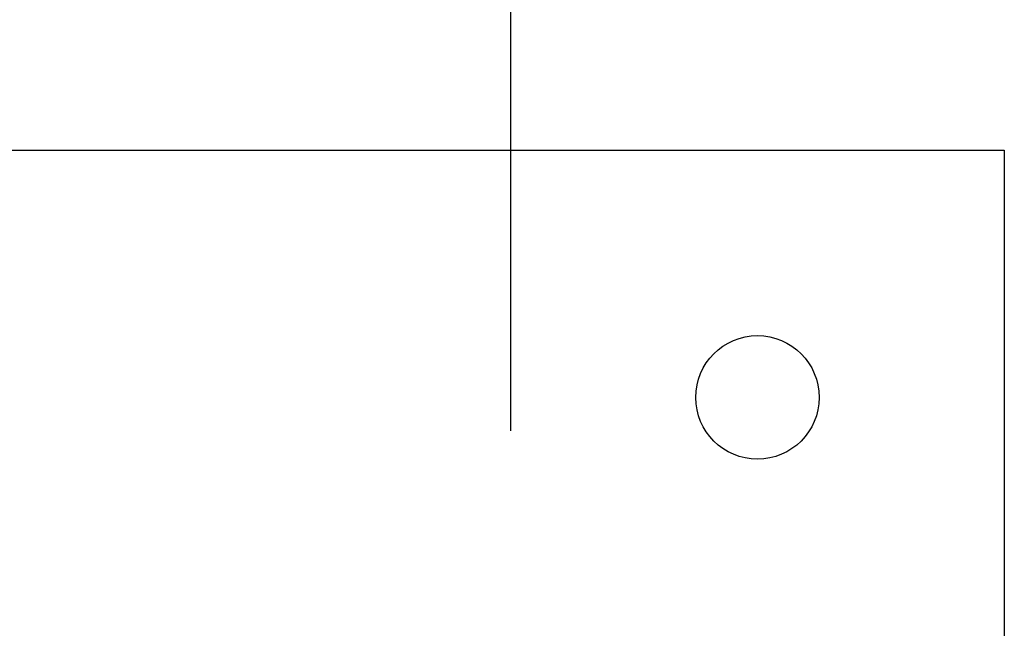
# Model space of a CAD drawing. Header units: inches. Extents: x 0.2 to 10.8, y 0.2 to 8.2.
# Tile 35 of 55: x 5.055 to 5.263, y 6.908 to 7.037. Entities that reach past the tile are written whole.
import ezdxf

# ---------------------------------------------------------------- set-up
doc = ezdxf.new("R2010")
doc.units = ezdxf.units.IN
doc.header["$MEASUREMENT"] = 0
doc.layers.add('DIMENSIONS', color=140, linetype='Continuous', lineweight=25)
doc.styles.add('SLDTEXTSTYLE0', font='TXT', dxfattribs={"width": 0.7})
doc.dimstyles.new('SLDDIMSTYLE0', dxfattribs={"dimtxt": 0.084961, "dimasz": 0.13, "dimexe": 0, "dimexo": 0.0625, "dimgap": 0.02124, "dimtad": 0, "dimtih": 1, "dimtoh": 1, "dimlfac": 24, "dimrnd": 1e-09, "dimzin": 12, "dimdsep": 46, "dimtxsty": 'SLDTEXTSTYLE0', "dimsah": 1, "dimcen": 0.09, "dimadec": 0, "dimazin": 3, "dimtfac": 1, "dimtofl": 0, "dimtmove": 0, "dimatfit": 3, "dimfxl": 0, "dimfrac": 2, "dimtolj": 1, "dimtzin": 12, "dimarcsym": 0})

# ---------------------------------------------------------------- blocks, each defined once
blk = doc.blocks.new('_D_7')
at = {"layer": 'DIMENSIONS'}
for p, q in [((3.52313, 6.94981), (3.52313, 7.41289)), ((5.15855, 6.94981), (5.15855, 7.41289)), ((3.52313, 7.28789), (4.08217, 7.28789)), ((4.19729, 7.28789), (4.16876, 7.28789)), ((4.16876, 7.28789), (4.16876, 7.15286)), ((4.52044, 7.28789), (4.54897, 7.28789)), ((4.54897, 7.28789), (4.54897, 7.15286)), ((5.15855, 7.28789), (4.63556, 7.28789)), ((4.16876, 7.15286), (4.19729, 7.15286)), ((4.54897, 7.15286), (4.52044, 7.15286))]:
    blk.add_line(p, q, dxfattribs=at)
for points in [[(3.52313, 7.28789), (3.65313, 7.26789), (3.65313, 7.30789)], [(5.15855, 7.28789), (5.02855, 7.30789), (5.02855, 7.26789)]]:
    blk.add_solid(points, dxfattribs=at)
at = {"layer": 'DIMENSIONS', "char_height": 0.083333, "attachment_point": 1, "style": 'SLDTEXTSTYLE0'}
for s, insert in [('39.25', (4.19729, 7.41434)), ('997.0', (4.19729, 7.26029))]:
    blk.add_mtext(s, dxfattribs=dict(at, insert=insert))

msp = doc.modelspace()

# ---------------------------------------------------------------- linework, layer by layer
for p, q in [((4.95022, 7.00898), (5.26272, 7.00898)), ((5.26272, 7.00898), (5.26272, 6.69648))]:
    msp.add_line(p, q)
msp.add_circle((5.21063, 6.95689), 0.01302)

# ---------------------------------------------------------------- dimensions: what is measured, and where the dimension line sits
at = {"layer": 'DIMENSIONS'}
dim = msp.add_linear_dim(base=(5.15855, 7.28789), p1=(3.52313, 6.89981), p2=(5.15855, 6.89981), dimstyle='SLDDIMSTYLE0', dxfattribs=at)
dim.commit()
dim.dimension.update_dxf_attribs({"geometry": '_D_7', "text_midpoint": (4.35886, 7.28789), "dimtype": 160})

doc.saveas('drawing.dxf')
